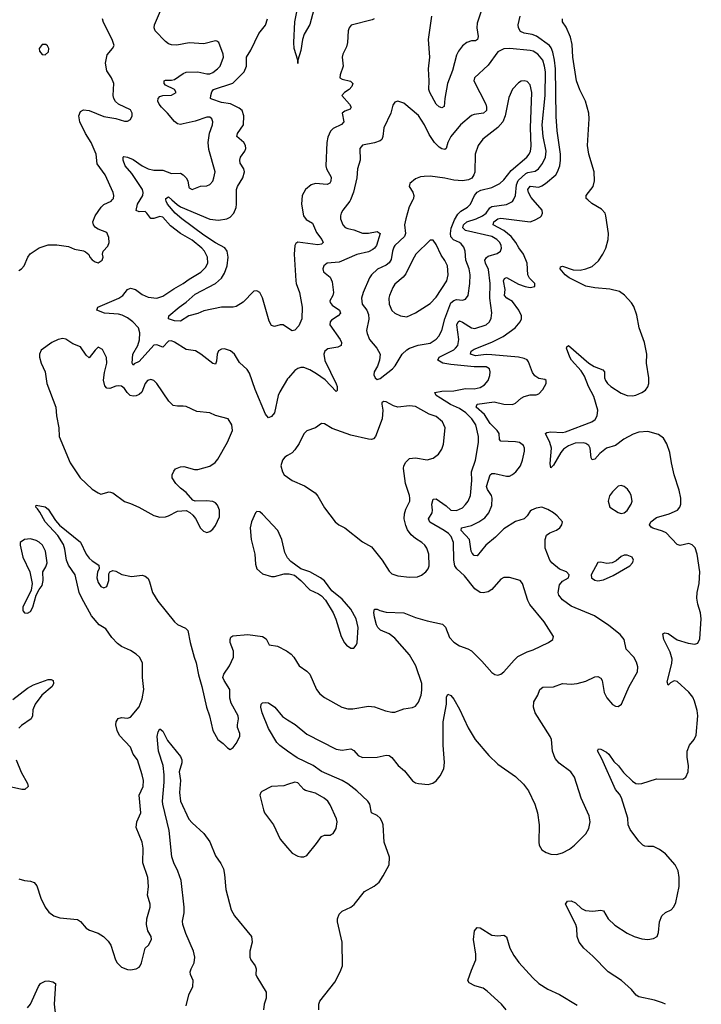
# Model space of a CAD drawing. Header units: inches. Extents: x 1550315 to 1685896, y 510706 to 640504.
# Tile 233 of 256: x 1668177 to 1672815, y 554528 to 561225. Entities that reach past the tile are written whole.
import ezdxf

# ---------------------------------------------------------------- set-up
doc = ezdxf.new("R2010")
doc.units = ezdxf.units.IN
doc.header["$MEASUREMENT"] = 0
for name, color, linetype in [('B6565', 7, 'Continuous'), ('B6566', 7, 'Continuous'), ('B6575', 7, 'Continuous'), ('B6576', 7, 'Continuous')]:
    doc.layers.add(name, color=color, linetype=linetype)

msp = doc.modelspace()

# ---------------------------------------------------------------- linework, layer by layer
at = {"layer": 'B6565', "color": 5}
for points, elevation in [([(1668170, 559519.3), (1668189.2, 559530), (1668207, 559550), (1668231.8, 559610), (1668248.5, 559631.5), (1668310, 559674.4), (1668370, 559694), (1668430, 559694), (1668510, 559682.4), (1668550, 559664.9), (1668610, 559653.4), (1668625.8, 559645.8), (1668647.9, 559627.9), (1668654.8, 559610), (1668670, 559591), (1668690, 559577.3), (1668710, 559570.8), (1668739, 559590), (1668745.2, 559610), (1668739.3, 559630), (1668746, 559650), (1668775.7, 559684.3), (1668786, 559710), (1668784.4, 559744.4), (1668770, 559777), (1668710, 559800.5), (1668692.2, 559812.3), (1668679.7, 559830), (1668675.4, 559850), (1668691.1, 559890), (1668731.1, 559950), (1668750, 559968.9), (1668799.3, 559990), (1668806.9, 560000)], 360), ([(1670000, 558781.6), (1669945.8, 558694.2), (1669936.6, 558670), (1669910.4, 558550), (1669890, 558527), (1669870, 558518), (1669850, 558542.7), (1669779.9, 558710), (1669741.2, 558821.2), (1669725.2, 558845.2), (1669673.2, 558893.2), (1669638.7, 558950), (1669611.7, 558971.7), (1669570, 558985.7), (1669550, 558984), (1669530, 558973), (1669521.3, 558950), (1669516.9, 558903.1), (1669510, 558882.7), (1669490, 558886.3), (1669410, 558951.1), (1669373.2, 558973.2), (1669310, 558982.2), (1669230, 559032.7), (1669210, 559040.3), (1669190, 559038.2), (1669150, 558996.9), (1669110, 559014.4), (1669090, 559011.6), (1668990, 558900.3), (1668956.7, 558883.3), (1668950, 558875.1), (1668942.6, 558890), (1668946.4, 558950), (1668981.2, 559010), (1668992, 559048), (1668994.6, 559094.6), (1668984.9, 559130), (1668946.6, 559170), (1668910, 559197), (1668874.9, 559214.9), (1668850, 559222.6), (1668753.6, 559230), (1668701.2, 559250), (1668709.6, 559270), (1668851, 559330), (1668877.6, 559350), (1668910, 559390.2), (1668930, 559398.6), (1668963.8, 559390), (1669010, 559356.5), (1669050, 559336.9), (1669110, 559331.8), (1669150, 559344.2), (1669224.7, 559395.3), (1669290, 559430.2), (1669330, 559461.3), (1669410, 559508.4), (1669440.7, 559539.3), (1669456.8, 559570), (1669455.7, 559610), (1669433.8, 559650), (1669415.9, 559670), (1669350, 559725), (1669271.9, 559771.9), (1669202.6, 559822.6), (1669150, 559881), (1669130, 559886.8), (1669090, 559873.7), (1669070, 559872.9), (1669043.1, 559910), (1669030, 559919.8), (1668990, 559918.9), (1668970, 559927.8), (1668979.6, 559970), (1668996.7, 560000)], 340), ([(1670000, 559129.5), (1669970, 559149.5), (1669950, 559149.6), (1669910, 559138.4), (1669890, 559144.5), (1669874.5, 559174.5), (1669830, 559332.7), (1669810, 559369.5), (1669790, 559381.6), (1669770, 559378), (1669696.5, 559303.5), (1669650, 559273.7), (1669630, 559268.9), (1669550, 559269.2), (1669430, 559245.6), (1669390, 559227.7), (1669328.8, 559211.2), (1669270, 559175.1), (1669230, 559176.9), (1669189.4, 559190), (1669191.8, 559210), (1669262, 559270), (1669310, 559303.2), (1669370, 559358.5), (1669508.9, 559430), (1669550, 559466.9), (1669570, 559500.6), (1669589.5, 559550), (1669595.8, 559610), (1669589.6, 559649.6), (1669573.5, 559673.5), (1669510, 559707.1), (1669430, 559759.9), (1669279.9, 559870), (1669235.2, 559910), (1669182.9, 559970), (1669172.9, 559990), (1669172.1, 560000)], 320), ([(1669211.1, 560000), (1669247.3, 559967.3), (1669271.6, 559951.6), (1669471.1, 559868.9), (1669530, 559862.5), (1669586, 559870), (1669610, 559882.4), (1669634.2, 559910), (1669650, 559948), (1669653.2, 559970), (1669652.8, 560000)], 320), ([(1670000, 558261.1), (1669982, 558250), (1669964.4, 558230), (1669954.4, 558190), (1669964.4, 558150), (1669977.1, 558130), (1670000, 558112.8)], 360), ([(1668170, 555382), (1668210, 555370.3), (1668250, 555366), (1668276.2, 555356.2), (1668294.7, 555334.7), (1668321.7, 555250), (1668350.3, 555190), (1668374.9, 555154.9), (1668410, 555130.3), (1668450, 555116.5), (1668570, 555106), (1668591.8, 555091.8), (1668630, 555045.5), (1668652.3, 555032.3), (1668710, 555012.7), (1668747.3, 554990), (1668778.6, 554958.6), (1668798, 554930), (1668828, 554830), (1668839.1, 554810), (1668870, 554780.5), (1668910, 554765.5), (1668930, 554763), (1668970, 554770.4), (1668990, 554780.5), (1668997.6, 554790), (1669006.3, 554810), (1669029.7, 554910.3), (1669053.2, 554930), (1669074.5, 554970), (1669072, 554990), (1669048.5, 555028.5), (1669039.8, 555070), (1669042.4, 555110), (1669063.9, 555190), (1669063.9, 555210), (1669046.4, 555270), (1669052.9, 555330), (1669048.6, 555390), (1669015.8, 555490), (1669016.2, 555590), (1669010.7, 555630), (1668969.8, 555730), (1668974.6, 555770), (1669000.7, 555830), (1668989.8, 555950), (1669017.4, 556010), (1669018.4, 556050), (1669010.9, 556090), (1668977.8, 556190), (1668948, 556230), (1668930, 556277.6), (1668856.5, 556356.5), (1668839.8, 556390), (1668831.1, 556430), (1668833, 556450), (1668847.6, 556472.4), (1668870, 556478.9), (1668910, 556475.3), (1668930, 556480.3), (1668990, 556552), (1669010, 556604.9), (1669021, 556670), (1669013, 556750), (1669011.7, 556850), (1668991.7, 556890), (1668970, 556909.2), (1668930, 556934.2), (1668870, 556961.6), (1668843.3, 556983.3), (1668803.1, 557023.1), (1668762.6, 557082.6), (1668718.4, 557110), (1668666.6, 557170), (1668599.8, 557290), (1668582.2, 557330), (1668553.8, 557450), (1668510, 557515.8), (1668495.2, 557550), (1668484.5, 557624.5), (1668474.7, 557654.7), (1668437.1, 557717.1), (1668349.8, 557810), (1668314.9, 557874.9), (1668299.1, 557899.1), (1668286, 557910), (1668290, 557922), (1668350, 557910.7), (1668370, 557896.3), (1668419.6, 557819.6), (1668447.9, 557787.9), (1668590, 557670.5), (1668628.9, 557590), (1668650, 557562.6), (1668670, 557543.7), (1668715.2, 557515.2), (1668718.8, 557490), (1668706, 557470), (1668701.1, 557430), (1668710, 557397.3), (1668730, 557370.4), (1668750, 557362), (1668770, 557370.8), (1668782.4, 557410), (1668783.7, 557456.3), (1668789.4, 557470.6), (1668810, 557478.8), (1668830, 557474), (1668872.5, 557452.5), (1668938.7, 557438.7), (1669010, 557446.3), (1669030, 557440.3), (1669050, 557423.8), (1669061.2, 557401.2), (1669081.3, 557330), (1669116.4, 557270), (1669230, 557130.4), (1669251.7, 557111.7), (1669306, 557086), (1669320.7, 557070), (1669337.1, 556990), (1669363.1, 556890), (1669378, 556850), (1669393.4, 556770), (1669417.1, 556690), (1669448.2, 556550), (1669467.7, 556490), (1669490.9, 556390.9), (1669526, 556330), (1669562, 556302), (1669590, 556272), (1669610, 556262), (1669630, 556274), (1669650, 556302), (1669674.5, 556350), (1669674, 556370), (1669659.5, 556410), (1669658.4, 556430), (1669665.6, 556470), (1669662.4, 556490), (1669615.4, 556575.4), (1669607.6, 556610), (1669606.6, 556670), (1669567.6, 556730), (1669559.7, 556750), (1669565.3, 556774.7), (1669604, 556830), (1669631.3, 556890), (1669632.4, 556930), (1669609.8, 556989.8), (1669608.2, 557010), (1669614, 557026), (1669626.7, 557033.3), (1669730, 557043.7), (1669830, 557030.4), (1669853.4, 557013.4), (1669873.4, 556973.4), (1669930, 556963.1), (1669992.5, 556932.5), (1670000, 556927.3)], 340), ([(1670000, 557565.2), (1669996, 557570), (1669981.2, 557601.2), (1669961.3, 557690), (1669934, 557750), (1669830, 557863), (1669810, 557877.4), (1669790, 557879.6), (1669780.4, 557870), (1669753.7, 557810), (1669745.3, 557770), (1669752.4, 557690), (1669776.3, 557590), (1669782, 557522), (1669791.3, 557490), (1669830, 557456), (1669890, 557438.8), (1669910, 557438.8), (1669975.3, 557455.3), (1670000, 557455.8)], 360), ([(1668130, 556602.3), (1668230, 556677.4), (1668270, 556700.3), (1668370, 556737.1), (1668390, 556737.3), (1668404.7, 556730), (1668407.3, 556710), (1668398.8, 556690), (1668328.7, 556631.3), (1668282.2, 556570), (1668266.9, 556530), (1668263.1, 556490), (1668254.9, 556470), (1668190, 556424.7), (1668170, 556405.4)], 340), ([(1670000, 556250.1), (1669947.4, 556287.4), (1669927.3, 556310), (1669870, 556404), (1669825.6, 556510), (1669816.9, 556550), (1669819.5, 556570), (1669830, 556579.3), (1669850, 556582), (1669870, 556578.7), (1669912.2, 556550), (1669965.1, 556485.1), (1670000, 556462.9)], 320), ([(1669310, 554518.8), (1669328.1, 554591.9), (1669355.3, 554650), (1669357.2, 554690), (1669338.3, 554730), (1669336.4, 554750), (1669342.6, 554770), (1669365.1, 554810), (1669368.9, 554850), (1669359.8, 554890), (1669307.4, 555010), (1669288, 555070), (1669285.2, 555094.8), (1669296.5, 555150), (1669297, 555190), (1669275.4, 555370), (1669253.9, 555433.9), (1669225.4, 555490), (1669211.1, 555531.1), (1669194.6, 555710), (1669151, 555890), (1669148.7, 555910), (1669161, 556039), (1669160.7, 556090), (1669152.4, 556152.4), (1669122, 556250), (1669111.3, 556348.7), (1669118.4, 556381.6), (1669130, 556401), (1669150, 556384.9), (1669182.3, 556322.3), (1669270, 556213.7), (1669279.7, 556190), (1669280.2, 556170), (1669262.8, 556110), (1669270.3, 556050), (1669263.8, 555970), (1669271.2, 555910), (1669328.2, 555788.2), (1669350, 555762.3), (1669430.4, 555690), (1669470, 555633), (1669510, 555537.3), (1669545.9, 555485.9), (1669563.7, 555450), (1669571.4, 555411.4), (1669579.6, 555310), (1669616.3, 555170), (1669638, 555130), (1669754.9, 554990), (1669757.6, 554950), (1669742.4, 554890), (1669742, 554850), (1669748.7, 554830), (1669779.5, 554790), (1669786.4, 554770), (1669784.4, 554730), (1669790, 554716), (1669854, 554610), (1669854, 554570), (1669841.3, 554530), (1669835.5, 554490)], 320), ([(1668153.1, 556190), (1668187.1, 556107.1), (1668230.6, 556030), (1668234.8, 556010), (1668211, 555990), (1668191.3, 555988.7), (1668050, 556020.5)], 340), ([(1670000, 556022.8), (1669974.8, 556014.8), (1669890, 556009.3), (1669824.5, 555975.5), (1669818, 555970), (1669811, 555950), (1669834.8, 555850), (1669842.8, 555830), (1669904, 555750), (1669950, 555651.3), (1670000, 555591.7)], 340), ([(1668230, 554505.3), (1668250, 554528.4), (1668304.1, 554650), (1668317.4, 554670), (1668350, 554686.7), (1668370, 554688.7), (1668402, 554682), (1668419.6, 554670), (1668411.6, 554530), (1668420.7, 554450)], 320)]:
    msp.add_lwpolyline(points, dxfattribs=dict(at, elevation=elevation))
at = {"layer": 'B6565', "color": 5, "elevation": 360}
for points in [[(1668470, 559057.7), (1668438.8, 559050), (1668396, 559030), (1668322.8, 558977.2), (1668311, 558950), (1668311, 558929), (1668323, 558890), (1668350.4, 558830.4), (1668360.7, 558750), (1668422.4, 558590), (1668427, 558530), (1668444.2, 558450), (1668444.6, 558390), (1668519.6, 558210), (1668588.4, 558110), (1668670, 558032.7), (1668710, 558006.4), (1668730, 557998), (1668785.8, 558014.2), (1668810, 558006.4), (1668890, 557947.7), (1668930, 557935.5), (1668988.5, 557908.5), (1669090, 557853.4), (1669130, 557842), (1669170, 557844.9), (1669189.5, 557850.5), (1669250, 557882.8), (1669310, 557886), (1669333.7, 557873.7), (1669355.2, 557855.2), (1669372.3, 557832.3), (1669407.1, 557767.1), (1669426.6, 557746.6), (1669450, 557737.3), (1669470, 557744.9), (1669490, 557760.5), (1669510, 557784.9), (1669536.8, 557843.2), (1669536.4, 557890), (1669523.2, 557923.2), (1669510, 557938.3), (1669490, 557947.2), (1669447.1, 557952.9), (1669370, 557949.2), (1669356, 557956), (1669308.7, 558010), (1669270, 558039), (1669239, 558070), (1669215.3, 558110), (1669215.3, 558130), (1669224.7, 558155.3), (1669238, 558170), (1669270, 558184.7), (1669294.6, 558185.4), (1669366.6, 558166.6), (1669390, 558166.4), (1669470, 558187.3), (1669507.2, 558212.8), (1669524.8, 558235.2), (1669590, 558351.3), (1669626, 558430), (1669621.2, 558470), (1669595.3, 558510), (1669510, 558532.6), (1669470, 558550.9), (1669381.1, 558561.1), (1669310, 558593.3), (1669290, 558597.4), (1669250, 558595.4), (1669222, 558602), (1669191.6, 558630), (1669110, 558751.6), (1669090, 558771.1), (1669070, 558777.7), (1669046, 558770), (1669030, 558749.5), (1669007.8, 558692.2), (1668990, 558676.2), (1668970, 558666.8), (1668950, 558664.1), (1668929.4, 558669.4), (1668908.5, 558688.5), (1668890, 558716.8), (1668870, 558732.3), (1668850, 558735), (1668830, 558732), (1668790, 558716.2), (1668770, 558718), (1668755.3, 558735.3), (1668747.1, 558772.9), (1668753.6, 558826.4), (1668769.7, 558890), (1668768.3, 558928.3), (1668741.2, 558981.2), (1668716.2, 558996.2), (1668710, 558998), (1668690, 558977), (1668650, 558924.2), (1668630, 558944.2), (1668590, 559000.4), (1668539.6, 559019.6), (1668490, 559052)], [(1668250, 557695.1), (1668210.5, 557689.5), (1668181, 557670), (1668181, 557650), (1668198, 557570), (1668246.7, 557470), (1668260.7, 557390), (1668256, 557344), (1668199.1, 557230), (1668197.3, 557210), (1668201.6, 557201.6), (1668210, 557191), (1668230, 557187.7), (1668250, 557201), (1668266, 557230), (1668288.9, 557311.1), (1668308.7, 557350), (1668330, 557376), (1668336, 557410), (1668334, 557470), (1668355.8, 557504.2), (1668364.7, 557530), (1668352.9, 557610), (1668332.2, 557650), (1668310, 557672.4), (1668290, 557683.5)]]:
    msp.add_lwpolyline(points, close=True, dxfattribs=at)
at = {"layer": 'B6566', "color": 5}
for points, elevation in [([(1668996.7, 560000), (1669013.7, 560030), (1669016.9, 560050), (1669012.8, 560070), (1668939.3, 560179.3), (1668894.5, 560230), (1668880.7, 560270), (1668882, 560290), (1668886.6, 560293.4), (1668909.8, 560290.2), (1668950, 560274.2), (1669010, 560230.1), (1669050, 560210.9), (1669090, 560202), (1669150, 560200.7), (1669210, 560179.5), (1669270, 560180.3), (1669290.2, 560170.2), (1669310.4, 560150), (1669321.3, 560130), (1669326.7, 560086.7), (1669330, 560080.7), (1669350, 560070.6), (1669408.1, 560091.9), (1669450, 560094.9), (1669470, 560103), (1669490, 560127.7), (1669498.9, 560150), (1669506.3, 560190), (1669463.2, 560343.2), (1669458.9, 560390), (1669467.3, 560452.7), (1669488.3, 560510), (1669490.9, 560530), (1669485.1, 560550), (1669470, 560562.4), (1669450, 560562.6), (1669370, 560534.8), (1669290, 560516.2), (1669270, 560513), (1669250, 560516.8), (1669230, 560531.8), (1669183.7, 560590), (1669141.6, 560630), (1669125.3, 560650), (1669116.8, 560670), (1669118.3, 560690), (1669130, 560703.7), (1669150.8, 560709.2), (1669210, 560712), (1669242, 560730), (1669229.4, 560750), (1669170, 560778.7), (1669160.5, 560790), (1669159.5, 560810), (1669170, 560814.4), (1669210, 560812.9), (1669230, 560817.9), (1669290, 560859.3), (1669310, 560867.8), (1669390, 560870.3), (1669450, 560856.5), (1669470, 560857.7), (1669490, 560865.5), (1669523.5, 560890), (1669540.4, 560910), (1669562.7, 560970), (1669560.4, 560990), (1669532.7, 561070), (1669518.9, 561078.9), (1669510, 561080.9), (1669430, 561060.5), (1669330, 561066.9), (1669247.2, 561052.8), (1669210, 561053.5), (1669190, 561061.2), (1669170, 561076.5), (1669098.1, 561150), (1669091.8, 561170), (1669094.9, 561190), (1669135.2, 561284.8)], 340), ([(1668806.9, 560000), (1668814.5, 560010), (1668817, 560030), (1668812, 560050), (1668758, 560170), (1668704.5, 560244.5), (1668696.8, 560310), (1668663.1, 560390), (1668624.8, 560450), (1668587.1, 560530), (1668578.7, 560570), (1668590, 560600.7), (1668610, 560612.2), (1668650, 560606.7), (1668750, 560567.6), (1668830, 560553), (1668890, 560534.8), (1668910, 560534.8), (1668930, 560546), (1668942.7, 560570), (1668942.7, 560590), (1668930, 560612.3), (1668850, 560649.4), (1668828.4, 560668.5), (1668817.6, 560690), (1668813, 560710), (1668817.4, 560790), (1668800.5, 560830), (1668770, 560877.2), (1668760.5, 560930), (1668772.9, 560987.1), (1668809.3, 561030), (1668819.3, 561050), (1668807, 561090), (1668746.6, 561206.6), (1668740.4, 561230)], 360), ([(1669652.8, 560000), (1669651.9, 560070), (1669658.2, 560090), (1669696.1, 560150), (1669706, 560190), (1669702.2, 560210), (1669677.7, 560250), (1669674, 560270), (1669679.3, 560290), (1669708.7, 560330), (1669716.4, 560350), (1669714, 560370), (1669701.7, 560390), (1669654.8, 560430), (1669658, 560450), (1669699.3, 560510), (1669703, 560570), (1669690, 560608.3), (1669670, 560623.7), (1669611.7, 560651.7), (1669550, 560661.7), (1669484.6, 560684.6), (1669474.3, 560690), (1669476.8, 560710), (1669484.8, 560735.2), (1669495.6, 560750), (1669626.9, 560793.1), (1669704.2, 560870), (1669719.8, 560910), (1669719.7, 560970), (1669750, 561017), (1669803.5, 561130), (1669850, 561188.7), (1669862, 561230)], 320), ([(1669172.1, 560000), (1669171.3, 560008.7), (1669190, 560019.1), (1669211.1, 560000)], 320)]:
    msp.add_lwpolyline(points, dxfattribs=dict(at, elevation=elevation))
at = {"layer": 'B6566', "color": 5, "elevation": 380}
msp.add_lwpolyline([(1668330, 561056), (1668310.1, 561030), (1668311.2, 561010), (1668328.9, 560988.9), (1668350, 560986.7), (1668372.5, 561007.5), (1668374.6, 561030), (1668366.5, 561046.5), (1668355.8, 561055.8)], close=True, dxfattribs=at)
at = {"layer": 'B6575', "color": 5}
for points, elevation in [([(1670000, 556927.3), (1670024.9, 556910), (1670043, 556890), (1670079.1, 556830), (1670130, 556794), (1670150, 556774.4), (1670196.5, 556670), (1670219.6, 556639.6), (1670250, 556615.8), (1670369.1, 556549.1), (1670410, 556538), (1670442.7, 556537.3), (1670550, 556557.1), (1670590, 556550.5), (1670665.1, 556525.1), (1670710, 556515.5), (1670730, 556516.3), (1670790, 556538), (1670850, 556546), (1670870, 556557.1), (1670890, 556583), (1670908.1, 556631.9), (1670914.2, 556665.8), (1670912.5, 556710), (1670872.7, 556830), (1670830, 556904.8), (1670730, 557019.5), (1670690, 557047.5), (1670632.3, 557072.3), (1670613.7, 557090), (1670603.8, 557110), (1670590, 557162), (1670586.5, 557193.5), (1670590, 557216), (1670610, 557214.9), (1670626.3, 557206.3), (1670670, 557196.2), (1670790, 557190.2), (1670870, 557159.6), (1670950, 557136.5), (1671054, 557114), (1671074.3, 557094.3), (1671102.3, 557022.3), (1671130, 556990.6), (1671170, 556966.4), (1671225.7, 556945.7), (1671251.3, 556931.3), (1671322, 556862), (1671390, 556784), (1671410, 556770.7), (1671430, 556766.8), (1671450, 556774), (1671470, 556790.6), (1671540.5, 556870), (1671567, 556893), (1671630, 556926), (1671670, 556940.3), (1671776, 556990), (1671805.2, 557010), (1671809.4, 557030), (1671745.1, 557130), (1671647.3, 557247.3), (1671633.7, 557273.7), (1671598.4, 557390), (1671581.2, 557410), (1671510, 557431.5), (1671470, 557431.6), (1671450, 557419.6), (1671390.3, 557350), (1671365.3, 557334.7), (1671330, 557326.8), (1671310, 557329.8), (1671273, 557353), (1671203.4, 557443.4), (1671150.7, 557490), (1671138.6, 557510), (1671129.9, 557550), (1671127.9, 557670), (1671112.8, 557710), (1671094.2, 557730), (1671066, 557750), (1670966.7, 557806.7), (1670957.7, 557830), (1670983.6, 557870), (1670985.8, 557890), (1670980.8, 557930), (1670990, 557963.7), (1671010, 557965.8), (1671077.9, 557917.9), (1671110, 557888.4), (1671150, 557886.7), (1671190, 557906), (1671210, 557926.7), (1671228.9, 557951.1), (1671243.1, 557990), (1671252.7, 558090), (1671250.5, 558150), (1671277.7, 558230), (1671298, 558350), (1671299.1, 558390), (1671280.2, 558470), (1671254.3, 558510), (1671213.1, 558550), (1671170, 558579.9), (1671108.7, 558608.7), (1671039.8, 558650), (1671009.7, 558670), (1671000.9, 558690), (1671050, 558698.9), (1671130, 558701.1), (1671210, 558715.6), (1671270, 558713.7), (1671310, 558722.3), (1671338.8, 558741.2), (1671363.5, 558770), (1671375.9, 558804.1), (1671378.5, 558830), (1671372.4, 558850), (1671350, 558864.2), (1671270, 558863.2), (1671110, 558879.3), (1671055.1, 558890), (1671021.1, 558910), (1671030.9, 558930), (1671130, 558980.7), (1671143.2, 558990), (1671157.8, 559010), (1671165, 559050), (1671150.6, 559150), (1671159.7, 559170), (1671170, 559175.8), (1671190, 559168.7), (1671250, 559128.7), (1671274.6, 559125.4), (1671350.7, 559149.3), (1671374, 559170), (1671384.9, 559195.1), (1671388.7, 559231.3), (1671375, 559330), (1671377.8, 559430), (1671365.6, 559525.6), (1671345.2, 559570), (1671342.2, 559590), (1671352.2, 559607.8), (1671364.1, 559615.9), (1671425.8, 559634.2), (1671448.2, 559650), (1671454.8, 559670), (1671453.5, 559690), (1671443.5, 559710), (1671423.1, 559730), (1671390, 559749.9), (1671210, 559791.9), (1671191.2, 559810), (1671196.9, 559830), (1671220.3, 559850), (1671282.5, 559870), (1671326.6, 559890), (1671351.7, 559910), (1671375.4, 559944.6), (1671390, 559955.4), (1671490, 559968.9), (1671530, 559989.3), (1671535.8, 560000)], 340), ([(1670427, 560000), (1670422.8, 559990), (1670374.6, 559930), (1670363.6, 559910), (1670358.9, 559890), (1670360.3, 559870), (1670375.8, 559830), (1670392.4, 559812.4), (1670410, 559804.4), (1670450, 559796.5), (1670510, 559772.4), (1670550, 559772.6), (1670610, 559784.9), (1670630.3, 559770), (1670603.8, 559690), (1670591.3, 559670), (1670578.7, 559661.3), (1670550, 559646.9), (1670470, 559627.3), (1670350, 559576.5), (1670270, 559569.6), (1670246.4, 559550), (1670238.4, 559530), (1670243.8, 559510), (1670290, 559474.9), (1670302.5, 559442.5), (1670312.5, 559370), (1670307.2, 559350), (1670287.2, 559312.8), (1670290, 559300.5), (1670303, 559283), (1670352.1, 559250), (1670360.8, 559230), (1670343.7, 559210), (1670298.9, 559181.1), (1670289.2, 559170), (1670288.2, 559150), (1670357.2, 559050), (1670366.5, 559030), (1670364.4, 559010), (1670341.8, 558998.2), (1670273, 558987), (1670252, 558970), (1670246.9, 558950), (1670253.1, 558906.9), (1670330, 558747.3), (1670336.5, 558730), (1670337.3, 558702.7), (1670330, 558696), (1670254.5, 558774.5), (1670196.4, 558816.4), (1670150, 558842.9), (1670110, 558859.4), (1670090, 558859.8), (1670070, 558852.7), (1670050, 558838.7), (1670005.2, 558790), (1670000, 558781.6)], 340), ([(1670000, 556462.9), (1670050.8, 556430.8), (1670130, 556364.7), (1670330, 556263.6), (1670370, 556257.6), (1670430, 556266.4), (1670450, 556254), (1670480.2, 556220.2), (1670510, 556208), (1670610, 556210.2), (1670670, 556222.6), (1670690, 556220.3), (1670710, 556206.4), (1670752.7, 556152.7), (1670796, 556116), (1670850, 556047.2), (1670870, 556034.6), (1670890, 556029.1), (1670955.6, 556024.4), (1670987.1, 556032.9), (1671010.8, 556049.2), (1671036.9, 556083.1), (1671062.2, 556130), (1671066.8, 556173.2), (1671058.8, 556290), (1671059.1, 556450), (1671080.4, 556570), (1671082, 556618), (1671090, 556638), (1671110, 556627.7), (1671130, 556604), (1671170, 556535.5), (1671229.4, 556409.4), (1671274.9, 556330), (1671370, 556221.6), (1671430, 556160.5), (1671550, 556078), (1671604.5, 556024.5), (1671639.2, 555979.2), (1671682, 555890), (1671700.7, 555830), (1671711.4, 555750), (1671709, 555630), (1671711.6, 555610), (1671730, 555579.5), (1671759.8, 555559.8), (1671790, 555548.4), (1671830, 555547.2), (1671870, 555558.6), (1671916.9, 555583.1), (1671952.2, 555610), (1672030, 555688.5), (1672050, 555724.9), (1672058, 555770), (1672051.5, 555810), (1671996.8, 555930), (1671952.7, 556072.7), (1671927.6, 556110), (1671847.6, 556167.6), (1671820.3, 556200.3), (1671802.7, 556250), (1671796, 556330), (1671787.2, 556350), (1671685, 556510), (1671672.9, 556550), (1671675.6, 556584.4), (1671702.4, 556630), (1671715.1, 556670), (1671735.3, 556684.7), (1671810, 556686.7), (1671870, 556710.2), (1671930, 556705.2), (1671969.9, 556710.1), (1672030, 556725), (1672090, 556755.5), (1672110, 556758), (1672130, 556747.6), (1672140.6, 556730), (1672154.6, 556650), (1672172, 556612), (1672210, 556567.4), (1672230, 556556), (1672250, 556553.7), (1672271.4, 556568.6), (1672323.7, 556690), (1672379.9, 556790), (1672382.6, 556822.6), (1672374.7, 556854.7), (1672354.5, 556890), (1672303.1, 556943.1), (1672290.7, 557010), (1672263.5, 557043.5), (1672184.4, 557104.4), (1672088.3, 557170), (1671930, 557236.4), (1671870, 557279.1), (1671844.7, 557310), (1671840.4, 557330), (1671850, 557380.7), (1671870, 557406), (1671911.2, 557428.8), (1671915.1, 557450), (1671897.2, 557470), (1671850, 557487.6), (1671798.7, 557530), (1671784.2, 557550), (1671751.1, 557630), (1671751.1, 557690), (1671761.8, 557718.2), (1671784.1, 557735.9), (1671830, 557752.4), (1671852.7, 557770), (1671866.6, 557790), (1671869.3, 557810), (1671833.6, 557850), (1671808, 557870), (1671770, 557894.6), (1671730, 557908.6), (1671690, 557903.5), (1671659.3, 557890), (1671650, 557882.4), (1671630, 557849.6), (1671610, 557831.1), (1671550, 557811.6), (1671470, 557762.4), (1671413.9, 557706.1), (1671348.7, 557651.3), (1671290, 557577.7), (1671270, 557581.4), (1671256.3, 557596.3), (1671249.2, 557610), (1671237.5, 557690), (1671180.7, 557750), (1671182, 557770), (1671250, 557783.9), (1671301.6, 557810), (1671342.6, 557837.4), (1671370, 557871.1), (1671390, 557921.6), (1671392, 557970), (1671386.2, 557990), (1671360.4, 558030), (1671354.1, 558050), (1671377.4, 558130), (1671390, 558138), (1671410, 558137.5), (1671490, 558119.5), (1671510, 558121.3), (1671530, 558131.6), (1671552.2, 558150), (1671583.4, 558190), (1671598.5, 558230), (1671610.7, 558290), (1671611.5, 558310), (1671604.1, 558330), (1671578, 558350), (1671550, 558354.8), (1671450, 558358), (1671442.4, 558370), (1671439.6, 558410), (1671425.8, 558430), (1671377.9, 558477.9), (1671338.9, 558538.9), (1671282.9, 558590), (1671289.6, 558610), (1671406.2, 558626.2), (1671471, 558610), (1671530, 558607.1), (1671550, 558616.5), (1671588.5, 558651.5), (1671610, 558663.2), (1671650, 558674.3), (1671690, 558674), (1671710, 558681.3), (1671735.8, 558710), (1671759.5, 558750), (1671758, 558770), (1671750, 558778), (1671710, 558785.1), (1671681.8, 558801.8), (1671665.5, 558825.5), (1671639, 558899), (1671630.7, 558910.7), (1671610, 558921.5), (1671569.9, 558929.9), (1671390, 558946.4), (1671350, 558947.1), (1671278.5, 558938.5), (1671244.8, 558950), (1671249.1, 558970), (1671270, 558984.2), (1671390, 559030.8), (1671467.5, 559070), (1671547.1, 559130), (1671583.1, 559170), (1671590.7, 559190), (1671591.4, 559210), (1671573.7, 559250), (1671530, 559307.3), (1671490.8, 559330.8), (1671476.1, 559350), (1671479.5, 559390), (1671469.4, 559450), (1671475.2, 559464.8), (1671490, 559472.2), (1671570, 559425.6), (1671616, 559410), (1671650, 559402.6), (1671681.2, 559410), (1671682.7, 559430), (1671646, 559466), (1671634.3, 559490), (1671629, 559570), (1671604.5, 559630), (1671573, 559673), (1671553.1, 559710), (1671521.5, 559750), (1671471.1, 559791.1), (1671398.8, 559830), (1671403.4, 559850), (1671430, 559869.5), (1671450, 559874.3), (1671650, 559851), (1671679.6, 559860.4), (1671717.5, 559882.5), (1671726.3, 559890), (1671734.7, 559910), (1671731.1, 559930), (1671670.3, 560000)], 320), ([(1670097.3, 560000), (1670094.8, 559970), (1670108.1, 559890), (1670127, 559867), (1670170, 559841.5), (1670196.9, 559776.9), (1670233.2, 559730), (1670242.6, 559710), (1670230, 559698.3), (1670206.6, 559693.4), (1670070, 559712.5), (1670056.9, 559703.1), (1670049.2, 559690), (1670044.8, 559630), (1670054.7, 559450), (1670057.6, 559430), (1670079.7, 559370), (1670099.7, 559270), (1670095.6, 559190), (1670076.4, 559143.6), (1670050, 559114), (1670030, 559109.5), (1670000, 559129.5)], 320), ([(1670851, 560000), (1670827.4, 559952.6), (1670803.2, 559870), (1670794.3, 559830), (1670800.9, 559770), (1670795.3, 559750), (1670730.1, 559690), (1670722.4, 559677.6), (1670712.9, 559650), (1670704.9, 559595.1), (1670690, 559570.7), (1670670, 559556.1), (1670612.2, 559527.8), (1670570.2, 559490), (1670557.3, 559470), (1670514.3, 559370), (1670503.2, 559330), (1670507.3, 559290), (1670537.8, 559250), (1670550, 559221), (1670551.7, 559188.3), (1670536.1, 559110), (1670540.2, 559090), (1670556.9, 559050), (1670607.4, 558990), (1670628.9, 558950), (1670625.3, 558910), (1670610.4, 558869.6), (1670588.2, 558830), (1670586, 558810), (1670596, 558790), (1670610, 558778.8), (1670630, 558784), (1670713.6, 558850), (1670731.3, 558870), (1670780.4, 558950), (1670810, 558979.6), (1670830, 558991.1), (1670888.7, 559011.3), (1670970, 559025), (1671010, 559053), (1671028.3, 559071.7), (1671049.1, 559110), (1671068.9, 559190), (1671110, 559299), (1671130, 559316.2), (1671150, 559321.3), (1671190, 559317.6), (1671210, 559323.1), (1671228.6, 559350), (1671239.9, 559430), (1671241.9, 559490), (1671234.4, 559530), (1671211.7, 559590), (1671207.8, 559650), (1671198.2, 559678.2), (1671181, 559701), (1671169.7, 559710), (1671127.5, 559727.5), (1671110, 559749), (1671107, 559770), (1671113.3, 559806.7), (1671135.3, 559864.7), (1671157.5, 559902.5), (1671178, 559922), (1671223.5, 559950), (1671243.1, 559970), (1671257.1, 560000)], 360), ([(1672570, 554528.2), (1672550, 554538.9), (1672495.4, 554555.4), (1672390, 554579.6), (1672371, 554591), (1672338.9, 554630), (1672271, 554691), (1672180.3, 554750), (1672075.8, 554855.8), (1672014.8, 554910), (1671984.5, 554950), (1671970.6, 554990), (1671967, 555047), (1671960.6, 555070), (1671891.6, 555210), (1671905.2, 555230), (1671930, 555231.7), (1671957.8, 555217.8), (1671999.6, 555179.6), (1672027.1, 555167.1), (1672077.1, 555162.9), (1672130, 555167.6), (1672150, 555163.8), (1672180.9, 555110), (1672226.7, 555066.7), (1672310, 555011.7), (1672358.8, 554990), (1672410, 554974.4), (1672450, 554968.4), (1672490, 554975.2), (1672513.3, 554990), (1672524.2, 555015.8), (1672530.7, 555090), (1672546.9, 555130), (1672570, 555152.2), (1672610, 555170.2), (1672628.1, 555191.9), (1672640.4, 555219.6), (1672664.1, 555330), (1672664, 555390), (1672656.3, 555436.3), (1672635.9, 555475.9), (1672571.8, 555551.8), (1672530, 555582.2), (1672490, 555602.3), (1672450, 555600.7), (1672430, 555602.9), (1672417.4, 555610), (1672390, 555638.5), (1672330, 555716.8), (1672317.5, 555750), (1672314.5, 555794.5), (1672271.8, 555931.8), (1672258.2, 555958.2), (1672229.9, 555990), (1672138.8, 556198.8), (1672108.2, 556251.8), (1672114.8, 556265.2), (1672130, 556263.5), (1672170, 556243.5), (1672185.4, 556230), (1672220.1, 556180.1), (1672251.1, 556151.1), (1672284.7, 556104.7), (1672346.6, 556046.6), (1672370, 556031.1), (1672390, 556027.2), (1672410, 556029.4), (1672510, 556062.8), (1672690, 556059), (1672710, 556072.3), (1672724.9, 556110), (1672728.2, 556150), (1672719, 556210), (1672719.3, 556250), (1672733.2, 556290), (1672765.5, 556330), (1672780.6, 556359.4), (1672790.8, 556490), (1672786.4, 556526.4), (1672767.9, 556590), (1672756.2, 556616.2), (1672730.5, 556650.5), (1672650, 556723.2), (1672630, 556728), (1672605.3, 556714.7), (1672590, 556699.5), (1672582.2, 556722.2), (1672613.4, 556846.6), (1672615.2, 556875.2), (1672602.5, 556922.5), (1672559.9, 557010), (1672552.2, 557047.8), (1672565.6, 557054.4), (1672590, 557049.5), (1672650, 557007.2), (1672724.3, 556984.3), (1672770, 556978.6), (1672790, 556984.7), (1672805.6, 557014.4), (1672814.7, 557150), (1672808.9, 557190), (1672789.9, 557249.9), (1672784.7, 557290), (1672787.5, 557330), (1672799.6, 557390), (1672805.4, 557470), (1672786.8, 557590), (1672772.2, 557632.2), (1672753.1, 557653.1), (1672730, 557661.3), (1672670, 557649.5), (1672650, 557655.4), (1672574.6, 557734.6), (1672550, 557746.9), (1672485.9, 557765.9), (1672473.5, 557773.5), (1672462.2, 557790), (1672470.4, 557810), (1672510, 557840.3), (1672596.3, 557863.7), (1672651.6, 557888.4), (1672668.5, 557910), (1672675.6, 557930), (1672675.3, 557970), (1672664.2, 558024.2), (1672629.6, 558130), (1672610.7, 558210), (1672601.3, 558281.3), (1672580, 558340), (1672557.7, 558377.7), (1672523.7, 558403.7), (1672450, 558423.7), (1672390, 558420.1), (1672350, 558405.9), (1672286.9, 558373.1), (1672230.1, 558329.9), (1672170, 558309.9), (1672125.1, 558274.9), (1672090, 558235.2), (1672072.2, 558232.2), (1672066.1, 558246.1), (1672058.6, 558310), (1672048.3, 558328.3), (1672030, 558341.5), (1672010, 558346.2), (1671956.3, 558343.7), (1671910, 558326.3), (1671876.8, 558303.2), (1671858.7, 558281.3), (1671810, 558195.3), (1671790, 558178), (1671785.5, 558205.5), (1671796.2, 558310), (1671784.4, 558350), (1671755.5, 558410), (1671763.7, 558416.3), (1671790, 558421.6), (1671870, 558418.1), (1671890, 558421.3), (1672070, 558491), (1672093.2, 558506.8), (1672106.9, 558530), (1672110.4, 558570), (1672082.5, 558662.5), (1672046.4, 558730), (1672019.7, 558799.7), (1671997.6, 558837.6), (1671932.4, 558910), (1671920.4, 558930), (1671897.4, 558990), (1671899, 559001), (1671910, 559008.2), (1672048.8, 558888.8), (1672086.3, 558866.3), (1672144.6, 558844.6), (1672155.9, 558830), (1672156.9, 558790), (1672162.3, 558770), (1672175.3, 558750), (1672199.2, 558730), (1672270, 558685.6), (1672311, 558670), (1672346.7, 558666.7), (1672370, 558670.2), (1672410, 558688.3), (1672434.6, 558705.4), (1672451, 558729), (1672458.3, 558750), (1672458.4, 558790), (1672441.2, 558890), (1672443.3, 558950), (1672428.6, 559030), (1672392.9, 559130), (1672375.9, 559215.9), (1672354.4, 559274.4), (1672339.4, 559299.4), (1672292.2, 559352.2), (1672257.4, 559377.4), (1672193, 559393), (1672090, 559401.3), (1672030, 559413.5), (1671916.2, 559470), (1671887.7, 559490), (1671854, 559530), (1671856.3, 559543.7), (1671870, 559548.3), (1671943.8, 559523.8), (1671990, 559521.7), (1672030, 559529.6), (1672073.1, 559546.9), (1672115.1, 559584.9), (1672144.5, 559630), (1672164.3, 559670), (1672179.9, 559730), (1672182.8, 559770), (1672166.1, 559890), (1672159.4, 559910), (1672136, 559936), (1672070, 559974.2), (1672042.7, 560000)], 280), ([(1670000, 558112.8), (1670030, 558090.3), (1670113.7, 558053.7), (1670186.3, 558006.3), (1670205, 557985), (1670250, 557905.5), (1670323, 557810), (1670347.3, 557790), (1670390, 557768.4), (1670510, 557674), (1670570, 557638.7), (1670642.6, 557550), (1670690, 557474), (1670710, 557456.3), (1670750, 557441.6), (1670830, 557434.4), (1670883.3, 557436.7), (1670910, 557447.7), (1670941.2, 557470), (1670957, 557490), (1670962, 557510), (1670960.7, 557590), (1670947.3, 557630), (1670933.6, 557650), (1670914, 557670), (1670870, 557697.2), (1670841.2, 557721.2), (1670815.2, 557755.2), (1670803.7, 557783.7), (1670793.5, 557830), (1670794.7, 557865.3), (1670803.6, 557896.4), (1670830.6, 557949.4), (1670831.9, 557970), (1670829.8, 557990), (1670801.2, 558070), (1670787.9, 558172.1), (1670791, 558190), (1670804.5, 558215.5), (1670830, 558239.5), (1670870, 558245.5), (1670950, 558230.4), (1670990, 558243.8), (1671026, 558270), (1671050, 558304.7), (1671060.9, 558339.1), (1671071.1, 558450), (1671053.7, 558490), (1671010, 558525.4), (1670962.9, 558542.9), (1670870, 558594.2), (1670830, 558599.8), (1670749.7, 558589.7), (1670719.4, 558599.4), (1670670, 558625.2), (1670651.6, 558628.4), (1670642, 558618), (1670641, 558610), (1670647.7, 558570), (1670643, 558510), (1670598.4, 558390), (1670585.1, 558374.9), (1670570, 558369.7), (1670550, 558372.4), (1670430, 558400.3), (1670303.5, 558443.5), (1670250, 558476.2), (1670230, 558478), (1670190, 558449.7), (1670130, 558428), (1670110, 558407.6), (1670078, 558342), (1670050, 558299.7), (1670030, 558279.7), (1670000, 558261.1)], 360), ([(1670000, 557455.8), (1670010, 557456), (1670046.8, 557446.8), (1670090.5, 557410.5), (1670150, 557346.8), (1670210, 557321), (1670230, 557306), (1670258, 557278), (1670310.4, 557190.4), (1670328.4, 557148.4), (1670365.3, 557030), (1670386.1, 556986.1), (1670400.7, 556970), (1670430, 556950.5), (1670450, 556950.5), (1670467.3, 556970), (1670473.2, 556986.8), (1670479.9, 557090), (1670467.3, 557150), (1670430, 557215.8), (1670370, 557283.7), (1670300.7, 557340.7), (1670250, 557408.7), (1670224, 557430), (1670150, 557469.2), (1670089.1, 557489.1), (1670020.7, 557540.7), (1670000, 557565.2)], 360), ([(1670211.5, 554491.5), (1670211.5, 554530), (1670218.7, 554550), (1670321.3, 554678.7), (1670358, 554750), (1670372.6, 554790), (1670371.6, 554950), (1670340.3, 555090), (1670340.3, 555110), (1670350, 555140.5), (1670370, 555162), (1670429.6, 555190), (1670453.7, 555206.3), (1670524, 555296), (1670588.2, 555331.8), (1670621.7, 555358.3), (1670650, 555401), (1670690, 555478), (1670693.3, 555530), (1670657.4, 555630), (1670649.9, 555750), (1670644.3, 555770), (1670630, 555794), (1670610, 555811.7), (1670569.8, 555830), (1670558.8, 555890), (1670546.5, 555910), (1670470, 555981.1), (1670410, 556028.8), (1670370, 556051.4), (1670230.6, 556110.6), (1670173.3, 556153.3), (1670064.4, 556204.4), (1670000, 556250.1)], 320), ([(1670000, 555591.7), (1670030, 555556), (1670070, 555536), (1670090, 555531), (1670110, 555531), (1670130, 555541), (1670197.5, 555622.5), (1670230, 555670.6), (1670250, 555679.1), (1670290, 555679.1), (1670297.2, 555682.8), (1670310, 555690.8), (1670330, 555724.7), (1670337.6, 555770), (1670333, 555790), (1670290, 555884.5), (1670274, 555910), (1670249.6, 555930), (1670190, 555964), (1670121.9, 555981.9), (1670109.7, 555990), (1670070, 556035.1), (1670050, 556038.7), (1670000, 556022.8)], 340), ([(1671485.8, 554490), (1671456.1, 554530), (1671358.2, 554618.2), (1671330, 554637.7), (1671273.2, 554653.2), (1671234.2, 554674.2), (1671226, 554690), (1671250, 554760.5), (1671280.5, 554830), (1671281.1, 554870), (1671263.5, 554970), (1671272, 555028), (1671289.6, 555050.4), (1671310, 555047.3), (1671390, 554999.3), (1671430, 554994.9), (1671470, 554998), (1671488.3, 554988.3), (1671511, 554911), (1671539.3, 554859.3), (1671572.5, 554812.5), (1671667.4, 554707.4), (1671710.2, 554670.2), (1671771.1, 554631.1), (1671850, 554594.3), (1671970, 554523.2)], 280)]:
    msp.add_lwpolyline(points, dxfattribs=dict(at, elevation=elevation))
for points, elevation in [([(1670990, 559726), (1670970, 559724.5), (1670873.1, 559630), (1670849.2, 559590), (1670804.3, 559495.7), (1670786.6, 559473.4), (1670730, 559426.3), (1670715.5, 559404.5), (1670693.2, 559350), (1670688.3, 559330), (1670690, 559291.3), (1670710, 559248), (1670730, 559228.4), (1670766.8, 559210), (1670810, 559203.7), (1670870, 559231.8), (1670970, 559293.7), (1671010, 559338), (1671083.5, 559450), (1671092.5, 559490), (1671088.6, 559550), (1671070, 559587.3), (1671043.6, 559623.6), (1671010, 559697)], 380), ([(1672270, 558056.9), (1672250, 558051.8), (1672210, 558013.3), (1672190, 557986.6), (1672181.1, 557950), (1672192.2, 557910), (1672250, 557873.1), (1672270, 557866.5), (1672290, 557870.3), (1672310, 557887.4), (1672338.3, 557930), (1672343.5, 557950), (1672336.9, 557990), (1672327.8, 558010), (1672311.6, 558031.6), (1672290, 558049.6)], 320), ([(1672310, 557582), (1672290, 557582), (1672270, 557574), (1672234.9, 557545.1), (1672208.7, 557531.3), (1672172.8, 557527.2), (1672130, 557535.1), (1672110, 557533.2), (1672064.9, 557450), (1672068.3, 557428.3), (1672090, 557413.4), (1672110, 557408.8), (1672150, 557416.4), (1672214.5, 557445.5), (1672329, 557510), (1672346, 557530), (1672352.3, 557550), (1672344, 557570)], 320)]:
    msp.add_lwpolyline(points, close=True, dxfattribs=dict(at, elevation=elevation))
at = {"layer": 'B6576', "color": 5}
for points, elevation in [([(1670195.6, 561364.4), (1670150, 561191.6), (1670113.2, 561126.8), (1670101.8, 561090), (1670090, 561015.3), (1670070.4, 560950), (1670070, 560926), (1670068.7, 560950), (1670044.7, 561030), (1670042, 561070), (1670049.9, 561209.9), (1670062.5, 561277.5)], 280), ([(1671345, 561370), (1671290, 561200.7), (1671287.6, 561170), (1671297.1, 561110), (1671291.7, 561090), (1671277.9, 561082.1), (1671250, 561080.2), (1671219.6, 561070), (1671190, 561047.2), (1671162.9, 561010), (1671150, 560983), (1671121.1, 560878.9), (1671088.3, 560790), (1671068.6, 560688.6), (1671065.3, 560634.7), (1671050, 560625.7), (1671030, 560632.1), (1671009.8, 560650), (1670967.3, 560730), (1670960.8, 560750), (1670963.2, 560810), (1670958.8, 560890), (1670968.4, 560970), (1670957.7, 561090), (1670981, 561250)], 320), ([(1670589.3, 561230.7), (1670575.8, 561224.2), (1670433, 561187), (1670418.3, 561170), (1670411.3, 561150), (1670407.5, 561070), (1670399.8, 561040.2), (1670375.2, 560990), (1670371.3, 560970), (1670378, 560910), (1670356.9, 560850), (1670355.3, 560830), (1670370, 560819.6), (1670426.8, 560806.8), (1670442.8, 560790), (1670435.9, 560770), (1670419.1, 560750), (1670387.2, 560730), (1670367.9, 560710), (1670421.8, 560650), (1670433.1, 560630), (1670424.4, 560615.6), (1670390, 560603.1), (1670370.4, 560590), (1670383.1, 560530), (1670367.5, 560512.5), (1670310, 560485.7), (1670292.6, 560467.4), (1670273.8, 560426.2), (1670265.8, 560390), (1670260.3, 560230), (1670265.5, 560210), (1670295.1, 560155.1), (1670293.7, 560126.3), (1670286.8, 560113.2), (1670270, 560104.5), (1670190, 560109.8), (1670159.2, 560100.8), (1670121.1, 560070), (1670099.8, 560030), (1670097.3, 560000)], 320), ([(1671670.3, 560000), (1671656.2, 560016.2), (1671637.8, 560050), (1671634.7, 560070), (1671650, 560093.1), (1671710, 560086.7), (1671730, 560093.9), (1671753.7, 560110), (1671824, 560170), (1671836.8, 560190), (1671851.2, 560230), (1671857.3, 560270), (1671857.1, 560310), (1671833.3, 560470), (1671826, 560566), (1671822.5, 560890), (1671816.6, 560950), (1671804.5, 561004.5), (1671793.4, 561033.4), (1671780.6, 561050), (1671693.1, 561113.1), (1671664.4, 561124.4), (1671610, 561134.3), (1671584.9, 561144.9), (1671569.9, 561170), (1671568.1, 561190), (1671581.8, 561250)], 320), ([(1672042.7, 560000), (1672032.1, 560010), (1672031.4, 560030), (1672078.1, 560090), (1672086.9, 560130), (1672085.8, 560190), (1672050, 560309.7), (1672041.3, 560370), (1672050.9, 560550), (1672048.6, 560588.6), (1672025.6, 560670), (1671988.3, 560748.3), (1671965.9, 560810), (1671940.1, 560970), (1671936.8, 561056.8), (1671925.4, 561105.4), (1671894, 561174), (1671869.7, 561210.2), (1671870, 561230.3)], 280), ([(1671535.8, 560000), (1671551.3, 560028.7), (1671557.5, 560102.5), (1671569.4, 560130.6), (1671620, 560180), (1671633.4, 560186.6), (1671685.2, 560194.8), (1671707.1, 560210), (1671733.8, 560246.2), (1671754.3, 560290), (1671758.5, 560330), (1671739.7, 560430), (1671732.4, 560510), (1671752.5, 560710), (1671753.8, 560870), (1671748.5, 560910), (1671735.3, 560950), (1671702.5, 560990), (1671670, 561009.9), (1671650, 561015.5), (1671511.2, 561028.8), (1671470, 561026.9), (1671430, 561006), (1671364.7, 560915.3), (1671271, 560830), (1671266, 560810), (1671347.7, 560650), (1671353.7, 560630), (1671352.9, 560607.1), (1671331.8, 560588.2), (1671270, 560580.9), (1671250, 560573.3), (1671175.8, 560510), (1671111, 560430), (1671090.2, 560390), (1671078.7, 560350), (1671070, 560342), (1671050, 560345.6), (1671030, 560358.8), (1670999.8, 560390), (1670963.7, 560443.7), (1670931.9, 560510), (1670890, 560572.3), (1670790, 560657.6), (1670750, 560671.6), (1670730, 560663.7), (1670716.5, 560643.5), (1670701.5, 560590), (1670653.8, 560490), (1670647.4, 560430), (1670640.4, 560410), (1670630, 560401.3), (1670590, 560387.1), (1670510, 560371.5), (1670490.6, 560350), (1670493.1, 560270), (1670476.2, 560210), (1670471.9, 560150), (1670448.7, 560051.3), (1670427, 560000)], 340), ([(1671257.1, 560000), (1671271.1, 560030), (1671288.8, 560051.2), (1671315.3, 560064.7), (1671390, 560082.6), (1671443.5, 560110), (1671470, 560134.7), (1671521.1, 560198.9), (1671626.6, 560290), (1671643, 560310), (1671651.7, 560330), (1671655.9, 560364.1), (1671652.4, 560490), (1671661, 560730), (1671650, 560782.7), (1671630, 560805.1), (1671610, 560809.6), (1671590, 560806), (1671570, 560795.1), (1671530, 560751.6), (1671504.3, 560695.7), (1671480.2, 560570), (1671463.5, 560530), (1671429.2, 560490.8), (1671327.5, 560412.5), (1671296.1, 560370), (1671275.9, 560310), (1671272.9, 560187.1), (1671267.6, 560170), (1671252.3, 560147.7), (1671230, 560135.4), (1671190, 560129.8), (1671130, 560133.6), (1671070, 560147.6), (1670970, 560160.5), (1670930, 560159.6), (1670903.9, 560156.1), (1670870, 560143.7), (1670830.8, 560110), (1670826, 560090), (1670852, 560052), (1670859.5, 560030), (1670856, 560010), (1670851, 560000)], 360)]:
    msp.add_lwpolyline(points, dxfattribs=dict(at, elevation=elevation))

doc.saveas('drawing.dxf')
